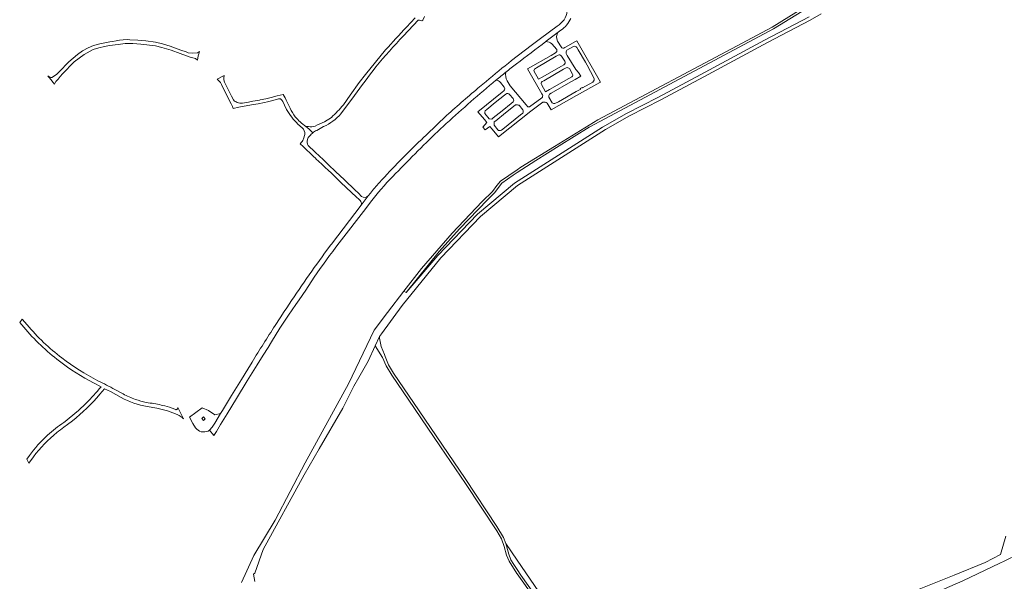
# Model space of a CAD drawing. Extents: x 146402 to 164798, y 455483 to 464134.
# Tile 59 of 256: x 154191 to 154803, y 459551 to 459900. Entities that reach past the tile are written whole.
import ezdxf

# ---------------------------------------------------------------- set-up
doc = ezdxf.new("R2010")
doc.units = 0
doc.header["$LTSCALE"] = 0.2
for name, color, linetype, lineweight in [('B-XX-VH-VERHARDING_ASFALT-GV', 252, 'CONTINUOUS', 18), ('B-XX-VH-VERHARDING_FUNDERING_ZAND-GV', 252, 'CONTINUOUS', 18), ('B-XX-VH-VERHARDING_HALFVERHARDING-GV', 252, 'CONTINUOUS', 18), ('B-XX-VH-VERHARDING_HALFVERHARDING_GRIND-GV', 252, 'CONTINUOUS', 18), ('B-XX-VH-VERHARDING_HALFVERHARDING_SCHELP-GV', 252, 'CONTINUOUS', 18)]:
    doc.layers.add(name, color=color, linetype=linetype, lineweight=lineweight)

msp = doc.modelspace()

# ---------------------------------------------------------------- linework, layer by layer
at = {"layer": 'B-XX-VH-VERHARDING_ASFALT-GV'}
for points in [[(154531.132, 459905.41, -0.2495284), (154524.758, 459896.071)], [(154527.109, 459893.476, 0.1428831), (154533.32, 459900.717)], [(154499.58, 459872.575, -0.0030083), (154517.721, 459886.39)], [(154496.522, 459874.641, 0.0044554), (154480.717, 459861.688)], [(154492.989, 459867.424, -0.0064795), (154499.58, 459872.575)], [(154486.85, 459862.373, -0.0062659), (154492.989, 459867.424)], [(154313.659, 459862.97, -0.1584633), (154316.973, 459858.372)], [(154318.809, 459859.992, -0.2022743), (154318.081, 459865.341)], [(154455.987, 459835.525, -0.0112083), (154486.806, 459862.336)], [(154475.596, 459857.388, 0.003075), (154465.247, 459848.54)], [(154326.107, 459848.581, -0.1123603), (154323.732, 459850.176)], [(154329.414, 459848.228, -0.1315572), (154326.107, 459848.581)], [(154351.794, 459850.778, -0.30733), (154353.923, 459850.088)], [(154465.247, 459848.54, 0.0180767), (154444.906, 459829.658)], [(154356.807, 459844.247, 0.0759055), (154363.88, 459835.116)], [(154362.215, 459839.691, -0.044898), (154359.017, 459844.953)], [(154368.774, 459833.69, -0.0687885), (154362.215, 459839.691)], [(154366.43, 459832.859, -0.2394739), (154368.152, 459828.759)], [(154371.251, 459827.885, -0.0244698), (154373.049, 459829.765)], [(154422.781, 459802.668, -0.007221), (154450.648, 459830.61)], [(154367.329, 459826.09, -0.1226313), (154366.046, 459823.947)], [(154370.808, 459821.168, -0.4485661), (154371.251, 459827.885)], [(154440.719, 459825.669, 0.0187158), (154414.407, 459798.818)], [(154408.927, 459786.6, -0.0286709), (154422.781, 459802.668)], [(154414.407, 459798.818, 0.0146176), (154408.805, 459792.244)], [(154407.524, 459790.625, -0.3953212), (154403.383, 459790.264)], [(154374.016, 459740.002, -0.0204329), (154389.503, 459761.311)], [(154380.409, 459754.931, 0.0116404), (154355.381, 459718.698)], [(154193.549, 459708.954, 0.0533239), (154215.728, 459687.925)], [(154217.258, 459689.896, -0.0517763), (154195.603, 459710.404)], [(154349.683, 459710.021, 0.006609), (154335.351, 459687.298)], [(154239.644, 459675.734, -0.0449303), (154217.258, 459689.896)], [(154215.728, 459687.925, 0.0449226), (154236.96, 459674.339)], [(154241.544, 459671.985, -0.0289054), (154232.311, 459661.807)], [(154250.175, 459670.265, 0.0088584), (154239.644, 459675.734)], [(154223.761, 459650.864, 0.0456033), (154240.831, 459667.3)], [(154254.083, 459665.353, 0.084433), (154270.272, 459659.676)], [(154262.96, 459664.109, -0.0411882), (154255.258, 459667.544)], [(154232.311, 459661.807, -0.0325042), (154218.471, 459649.865)], [(154269.551, 459662.318, -0.032283), (154262.96, 459664.109)], [(154281.106, 459660.094, 0.0333505), (154272.141, 459661.865)], [(154276.262, 459658.653, -0.0645996), (154289.311, 459654.456)], [(154289.28, 459659.113, -0.0466735), (154288.997, 459658.236)], [(154288.997, 459658.236, -0.4295965), (154288.006, 459657.79)], [(154289.311, 459654.456, -0.0707166), (154291.858, 459652.974)], [(154218.471, 459649.865, 0.0293438), (154208.404, 459641.899)], [(154214.195, 459643.529, -0.021478), (154218.492, 459646.817)], [(154208.404, 459641.899, 0.0507883), (154197.055, 459629.346)], [(154199.523, 459628.492, -0.0600832), (154214.195, 459643.529)]]:
    msp.add_lwpolyline(points, format="xyb", dxfattribs=at)
for points in [[(154524.758, 459896.071), (154514.386, 459888.317), (154508.612, 459883.942), (154496.522, 459874.641)], [(154517.721, 459886.39), (154517.976, 459886.582), (154525.553, 459892.302), (154527.109, 459893.476)], [(154318.081, 459865.341), (154313.659, 459862.97)], [(154480.717, 459861.688), (154475.596, 459857.388)], [(154486.806, 459862.336), (154486.85, 459862.373)], [(154316.973, 459858.372), (154322.349, 459847.732), (154323.146, 459846.03), (154323.59, 459844.763), (154327.176, 459845.569), (154335.062, 459847.055), (154339.156, 459847.813), (154342.997, 459848.568), (154344.881, 459848.972), (154348.278, 459849.84), (154351.794, 459850.778)], [(154323.732, 459850.176), (154322.542, 459852.425), (154318.809, 459859.992)], [(154359.017, 459844.953), (154357.192, 459848.731), (154356.541, 459850.103), (154355.839, 459851.393), (154354.686, 459853.595), (154350.925, 459852.611), (154347.256, 459851.656), (154343.981, 459850.893), (154340.41, 459850.156), (154339.997, 459850.096), (154335.845, 459849.296), (154333.12, 459848.817), (154329.414, 459848.228)], [(154353.923, 459850.088), (154354.427, 459849.162), (154355.515, 459846.809), (154356.807, 459844.247)], [(154363.88, 459835.116), (154366.43, 459832.859)], [(154373.049, 459829.765), (154372.369, 459830.593), (154370.537, 459832.24), (154368.774, 459833.69)], [(154444.906, 459829.658), (154444.108, 459828.86), (154441.29, 459826.207), (154440.719, 459825.669)], [(154450.648, 459830.61), (154455.987, 459835.525)], [(154366.046, 459823.947), (154365.241, 459822.987), (154367.056, 459821.328), (154367.604, 459820.757), (154369.004, 459819.355), (154371.556, 459816.937), (154373.328, 459815.278), (154375.021, 459813.694), (154375.045, 459813.671), (154378.67, 459810.273), (154381.418, 459807.654), (154381.979, 459807.119), (154382.008, 459807.092), (154385.285, 459803.957), (154388.672, 459800.749), (154389.52, 459799.936), (154390.34, 459799.149), (154390.569, 459798.93), (154393.826, 459795.772), (154397.177, 459792.611), (154399.922, 459790.069), (154400.109, 459789.891), (154401.865, 459788.216), (154402.395, 459787.668), (154402.82, 459787.165), (154403.094, 459786.646), (154403.266, 459785.916), (154403.137, 459784.785), (154407.524, 459790.625)], [(154368.152, 459828.759), (154367.329, 459826.09)], [(154403.383, 459790.264), (154403.172, 459790.469), (154401.629, 459791.97), (154399.002, 459794.51), (154396.635, 459796.698), (154395.504, 459797.744), (154393.519, 459799.672), (154392.469, 459800.692), (154390.043, 459803.016), (154390.006, 459803.052), (154387.15, 459805.744), (154386.638, 459806.223), (154383.524, 459809.131), (154383.3, 459809.352), (154380.336, 459812.263), (154379.834, 459812.737), (154376.83, 459815.57), (154376.619, 459815.769), (154375.15, 459817.149), (154373.44, 459818.753), (154371.059, 459820.932), (154370.808, 459821.168)], [(154408.805, 459792.244), (154407.524, 459790.625), (154403.137, 459784.785), (154384.659, 459760.589), (154384.101, 459759.858), (154380.568, 459755.149), (154380.409, 459754.931)], [(154389.503, 459761.311), (154405.98, 459782.771), (154408.927, 459786.6)], [(154335.351, 459687.298), (154332.64, 459683.009), (154328.709, 459676.513), (154322.617, 459666.618), (154316.895, 459657.247), (154315.81, 459655.344), (154312.211, 459649.432), (154310.6, 459646.896), (154308.993, 459645.032), (154311.652, 459641.802), (154313.263, 459644.239), (154315.834, 459648.479), (154319.845, 459655.205), (154325.611, 459664.653), (154332.366, 459675.761), (154338.444, 459685.636), (154342.28, 459691.567), (154345.281, 459696.476), (154347.35, 459699.862), (154352.685, 459708.297), (154358.005, 459716.408), (154362.493, 459722.991), (154364.615, 459726.044), (154368.652, 459731.959), (154374.016, 459740.002)], [(154195.603, 459710.404), (154192.597, 459714.014), (154191.045, 459711.98), (154193.549, 459708.954)], [(154355.381, 459718.698), (154352.821, 459714.823), (154349.683, 459710.021)], [(154236.96, 459674.339), (154241.544, 459671.985)], [(154240.831, 459667.3), (154243.79, 459670.806), (154247.35, 459668.967), (154254.083, 459665.353)], [(154255.258, 459667.544), (154250.175, 459670.265)], [(154272.141, 459661.865), (154269.551, 459662.318)], [(154270.272, 459659.676), (154276.262, 459658.653)], [(154288.006, 459657.79), (154287.352, 459658.039), (154285.744, 459658.638), (154284.007, 459659.249), (154281.106, 459660.094)], [(154291.858, 459652.974), (154292.863, 459652.166), (154289.28, 459659.113)], [(154218.492, 459646.817), (154220.721, 459648.494), (154223.761, 459650.864)], [(154197.055, 459629.346), (154195.408, 459626.968), (154196.732, 459624.539), (154199.523, 459628.492)]]:
    msp.add_lwpolyline(points, dxfattribs=at)
at = {"layer": 'B-XX-VH-VERHARDING_FUNDERING_ZAND-GV'}
for points in [[(154337.077, 459550.96), (154336.182, 459555.576), (154337.065, 459556.274), (154342.191, 459570.933), (154367.723, 459617.368), (154376.983, 459633.375), (154391.668, 459658.643), (154398.547, 459672.269), (154401.59, 459677.825), (154407.464, 459687.9), (154411.735, 459697.346), (154414.508, 459703.123), (154415.821, 459704.874), (154428.518, 459722.451), (154452.638, 459752.107), (154477.146, 459777.816), (154500.201, 459796.979), (154554.9, 459831.72), (154569.839, 459840.201), (154589.216, 459850.239), (154615.844, 459864.455), (154655.411, 459885.78), (154681.971, 459899.649), (154688.72, 459903.737)], [(154681.34, 459901.737), (154653.538, 459887.219), (154613.971, 459865.894), (154587.343, 459851.678), (154567.967, 459841.64), (154553.027, 459833.159), (154498.328, 459798.418), (154475.273, 459779.255), (154450.766, 459753.546), (154431.116, 459730.454), (154429.659, 459731.422), (154419.41, 459718.2), (154411.102, 459707.121), (154395.182, 459673.713), (154368.367, 459624.795), (154349.702, 459589.116), (154336.531, 459567.095), (154328.89, 459550.466)], [(154429.436, 459889.915), (154438.598, 459899.627)], [(154436.697, 459901.184), (154431.254, 459895.421)], [(154441.41, 459899.701), (154442.341, 459901.992)], [(154525.553, 459892.302), (154517.976, 459886.582), (154517.721, 459886.39)], [(154518.69, 459848.109), (154519.238, 459847.178), (154521.141, 459843.947), (154536.889, 459852.861), (154551.411, 459861.046), (154551.801, 459861.266), (154537.073, 459886.785), (154536.973, 459886.958), (154535.852, 459886.309), (154530.425, 459883.166), (154529.592, 459882.684)], [(154521.586, 459884.992), (154524.56, 459881.443)], [(154527.264, 459883.079), (154524.947, 459886.697)], [(154418.131, 459881.187), (154405.819, 459866.033), (154401.964, 459860.953), (154396.308, 459853.08), (154392.059, 459847.195)], [(154523.885, 459879.448), (154521.069, 459877.859), (154506.325, 459869.545)], [(154531.13, 459877.808), (154530.394, 459879.044)], [(154530.809, 459881.029), (154535.061, 459883.358)], [(154537.071, 459882.801), (154537.956, 459881.277), (154542.456, 459873.531), (154543.508, 459871.72), (154547.678, 459863.95)], [(154512.09, 459870.061), (154524.226, 459877.265), (154525.478, 459878.009)], [(154520.145, 459853.789), (154521.109, 459854.336), (154533.406, 459861.322), (154536.051, 459862.824), (154539.475, 459864.819), (154538.115, 459867.149), (154536.336, 459869.06), (154531.13, 459877.808)], [(154527.458, 459877.407), (154529.544, 459874.297)], [(154506.325, 459869.545), (154515.372, 459853.993), (154515.763, 459853.321)], [(154528.927, 459871.965), (154527.601, 459871.204), (154515.444, 459864.222), (154513.285, 459862.983), (154510.316, 459868.153)], [(154510.838, 459869.317), (154512.09, 459870.061)], [(154515.593, 459861.53), (154516.585, 459862.107), (154528.832, 459869.228), (154530.423, 459870.152)], [(154532.533, 459869.61), (154534.369, 459866.26)], [(154486.85, 459862.373), (154486.806, 459862.336)], [(154489.548, 459861.024), (154491.914, 459858.132)], [(154506.525, 459845.892), (154505.583, 459847.017), (154495.701, 459858.813), (154495.673, 459858.846), (154493.698, 459861.972)], [(154532.131, 459863.445), (154520.056, 459856.56), (154517.661, 459855.194), (154515.101, 459859.768)], [(154546.966, 459861.284), (154540.628, 459857.633), (154540.428, 459857.915), (154539.218, 459857.276), (154539.427, 459856.93), (154536.711, 459855.386), (154525.595, 459849.07), (154523.484, 459847.87)], [(154534.039, 459864.533), (154532.131, 459863.445)], [(154491.771, 459855.901), (154490.585, 459854.942), (154475.641, 459842.857), (154479.647, 459837.982), (154481.159, 459836.142), (154478.631, 459833.332), (154480.213, 459831.642), (154483.008, 459833.742), (154484.485, 459831.961), (154488.467, 459827.157), (154508.48, 459843.142), (154508.532, 459843.183), (154515.92, 459848.691)], [(154390.519, 459841.566), (154399.006, 459852.954)], [(154497.439, 459848.895), (154496.272, 459847.938), (154490.599, 459843.285), (154485.161, 459838.971), (154484.287, 459838.278), (154482.624, 459838.496), (154480.005, 459841.712)], [(154480.092, 459843.439), (154481.16, 459844.304), (154486.425, 459848.567), (154492.189, 459853.146)], [(154492.189, 459853.146), (154492.918, 459853.725)], [(154495.288, 459853.561), (154497.539, 459851.037)], [(154515.413, 459851.413), (154507.7, 459845.768)], [(154521.767, 459848.406), (154519.695, 459851.834)], [(154485.757, 459836.544), (154486.651, 459837.261), (154492.679, 459842.088), (154497.62, 459846.048), (154499.022, 459847.171)], [(154503.433, 459841.909), (154502.066, 459840.811), (154491.076, 459831.982), (154490.259, 459831.325)], [(154501.138, 459846.811), (154503.467, 459843.916)], [(154384.607, 459839.259), (154380.387, 459836.587)], [(154370.409, 459833.597), (154368.774, 459833.69), (154370.537, 459832.24), (154372.369, 459830.593), (154373.049, 459829.765)], [(154487.987, 459831.604), (154485.723, 459834.492)], [(154744.523, 459537.412), (154776.767, 459551.373), (154799.658, 459562.336), (154802.347, 459563.624), (154811.749, 459568.232), (154823.279, 459573.882), (154869.015, 459596.296), (154870.281, 459596.05), (154871.768, 459594.789), (154872.415, 459591.642), (154872.567, 459589.115), (154872.615, 459586.509), (154872.61, 459582.091), (154872.001, 459574.427), (154871.214, 459570.192), (154866.968, 459562.501), (154864.089, 459558.34), (154861.522, 459555.102), (154856.849, 459550.831)], [(154803.408, 459579.142), (154800.224, 459567.712), (154790.668, 459562.809), (154771.396, 459554.97), (154739.384, 459542.067)], [(154513.517, 459544.585), (154500, 459564.346), (154493.006, 459574.571), (154492.92, 459574.696), (154494.032, 459570.873), (154494.729, 459567.966), (154496.111, 459564.531), (154497.974, 459561.548), (154500, 459558.517), (154502.362, 459554.984), (154511.461, 459542.063)]]:
    msp.add_lwpolyline(points, dxfattribs=at)
for points in [[(154438.598, 459899.627, -0.2497495), (154439.907, 459899.484)], [(154439.907, 459899.484, 0.3453158), (154441.41, 459899.701)], [(154431.254, 459895.421, -0.0036933), (154418.131, 459881.187)], [(154524.947, 459886.697, -0.2629725), (154525.553, 459892.302)], [(154412.284, 459870.67, -0.0221699), (154429.436, 459889.915)], [(154517.721, 459886.39, -0.1609329), (154521.586, 459884.992)], [(154524.56, 459881.443, -0.3504515), (154523.885, 459879.448)], [(154529.592, 459882.684, -0.4720457), (154527.264, 459883.079)], [(154530.394, 459879.044, -0.1868448), (154530.809, 459881.029)], [(154535.061, 459883.358, -0.3229051), (154537.071, 459882.801)], [(154525.478, 459878.009, -0.3949833), (154527.458, 459877.407)], [(154529.544, 459874.297, -0.4790372), (154528.927, 459871.965)], [(154399.006, 459852.954, -0.0110391), (154412.284, 459870.67)], [(154492.989, 459867.424, 0.0062659), (154486.85, 459862.373)], [(154493.698, 459861.972, -0.1663621), (154492.989, 459867.424)], [(154510.316, 459868.153, -0.2133098), (154510.838, 459869.317)], [(154530.423, 459870.152, -0.2511686), (154532.533, 459869.61)], [(154486.806, 459862.336, -0.2180701), (154489.548, 459861.024)], [(154515.101, 459859.768, -0.4302437), (154515.593, 459861.53)], [(154534.369, 459866.26, -0.4099289), (154534.039, 459864.533)], [(154547.678, 459863.95, -0.2911435), (154546.966, 459861.284)], [(154491.914, 459858.132, -0.4137112), (154491.771, 459855.901)], [(154492.918, 459853.725, -0.4556749), (154495.288, 459853.561)], [(154497.539, 459851.037, -0.3324162), (154497.439, 459848.895)], [(154515.763, 459853.321, -0.212744), (154515.413, 459851.413)], [(154515.92, 459848.691, -0.2858911), (154518.69, 459848.109)], [(154519.695, 459851.834, -0.1964878), (154520.145, 459853.789)], [(154523.484, 459847.87, -0.2354403), (154521.767, 459848.406)], [(154392.059, 459847.195, -0.031195), (154384.607, 459839.259)], [(154480.005, 459841.712, -0.1905162), (154480.092, 459843.439)], [(154499.022, 459847.171, -0.1030958), (154501.138, 459846.811)], [(154503.467, 459843.916, -0.3119117), (154503.433, 459841.909)], [(154507.7, 459845.768, -0.0868295), (154506.525, 459845.892)], [(154380.387, 459836.587, 0.0088515), (154374.483, 459833.941)], [(154379.802, 459833.586, 0.1015595), (154390.519, 459841.566)], [(154485.723, 459834.492, -0.0847882), (154485.757, 459836.544)], [(154374.483, 459833.941, -0.1639583), (154370.409, 459833.597)], [(154373.049, 459829.765, -0.1193477), (154375.527, 459831.143)], [(154375.527, 459831.143, -0.0381137), (154379.802, 459833.586)], [(154490.259, 459831.325, -0.3191538), (154487.987, 459831.604)]]:
    msp.add_lwpolyline(points, format="xyb", dxfattribs=at)
at = {"layer": 'B-XX-VH-VERHARDING_HALFVERHARDING-GV'}
msp.add_lwpolyline([(154720.393, 459934.163), (154658.275, 459895.404), (154651.764, 459891.914), (154639.764, 459885.483), (154549.987, 459837.723), (154523.181, 459821.181), (154502.365, 459808.314), (154500, 459806.706), (154489.676, 459799.685), (154487.41, 459797.106), (154484.711, 459793.221), (154478.267, 459787.016), (154459.685, 459767.396), (154440.555, 459745.481), (154429.659, 459731.422), (154431.116, 459730.454), (154451.501, 459756.067), (154464.163, 459770.176), (154481.499, 459788.151), (154486.195, 459792.728), (154487.845, 459794.94), (154490.452, 459798.395), (154497.411, 459803.355), (154500, 459805.008), (154511.651, 459812.445), (154526.01, 459821.731), (154544.626, 459833.176), (154554.907, 459838.691), (154659.281, 459894.294), (154718.38, 459930.847)], dxfattribs=at)
at = {"layer": 'B-XX-VH-VERHARDING_HALFVERHARDING_GRIND-GV'}
for points in [[(154250.873, 459886.871), (154248.589, 459886.479), (154247.037, 459886.307), (154240.811, 459885.013), (154236.944, 459883.907), (154233.534, 459882.533), (154230.103, 459880.727), (154226.86, 459878.366), (154221.655, 459873.884), (154215.647, 459867.573), (154213.964, 459865.908), (154211.061, 459864.152)], [(154224.868, 459873.762), (154231.023, 459878.384), (154236.712, 459881.396), (154240.292, 459882.6), (154243.643, 459883.316), (154246.911, 459884.036), (154252.229, 459884.655), (154256.47, 459885.154), (154261.404, 459885.179), (154266.374, 459884.823), (154275.338, 459883.696), (154279.42, 459882.826), (154285.138, 459881.079), (154290.708, 459878.936), (154297.018, 459876.637), (154300.16, 459875.947), (154301.424, 459874.775)], [(154302.678, 459880.198), (154301.424, 459879.383), (154298.156, 459879.203), (154295.67, 459879.472), (154294.525, 459879.959), (154291.068, 459881.163), (154284.539, 459883.596), (154279.812, 459884.913), (154275.346, 459886.106), (154269.454, 459886.881), (154264.455, 459887.351), (154259.492, 459887.583), (154257.99, 459887.618), (154255.219, 459887.42), (154253.126, 459887.223), (154250.873, 459886.871)], [(154209.454, 459863.825), (154212.673, 459859.923), (154213.591, 459861.521)]]:
    msp.add_lwpolyline(points, dxfattribs=at)
for points in [[(154301.424, 459874.775, -0.0792744), (154302.678, 459880.198)], [(154213.591, 459861.521, -0.0371633), (154224.868, 459873.762)], [(154211.061, 459864.152, -0.2805002), (154208.606, 459865.221)], [(154208.606, 459865.221, 0.0560707), (154209.454, 459863.825)]]:
    msp.add_lwpolyline(points, format="xyb", dxfattribs=at)
for points in [[(154315.81, 459655.344), (154312.205, 459654.659), (154308.4, 459657.225), (154304.271, 459658.86), (154296.427, 459653.046), (154298.529, 459649.126), (154300.3, 459646.429), (154301.012, 459645.624), (154301.851, 459644.952), (154302.791, 459644.432), (154303.806, 459644.079), (154304.866, 459643.904), (154305.956, 459643.912), (154307.028, 459644.107), (154308.051, 459644.485), (154308.993, 459645.032), (154310.6, 459646.896), (154312.211, 459649.432)], [(154305.244, 459653.382), (154306.214, 459652.095), (154305.278, 459651.028), (154304.097, 459652.261)]]:
    msp.add_lwpolyline(points, close=True, dxfattribs=at)
at = {"layer": 'B-XX-VH-VERHARDING_HALFVERHARDING_SCHELP-GV'}
msp.add_lwpolyline([(154511.461, 459542.063), (154502.362, 459554.984), (154500, 459558.517), (154497.974, 459561.548), (154496.111, 459564.531), (154494.729, 459567.966), (154494.032, 459570.873), (154492.92, 459574.696), (154491.542, 459578.376), (154487.352, 459585.262), (154467.626, 459615.025), (154439.19, 459656.979), (154423.198, 459680.366), (154420.056, 459685.569), (154418.118, 459690.694), (154417.557, 459692.04), (154415.459, 459697.068), (154414.441, 459702.148), (154414.508, 459703.123), (154411.735, 459697.346), (154416.423, 459690.087), (154418.654, 459685.017), (154422.249, 459679.23), (154436.137, 459658.48), (154452.434, 459634.666), (154467.909, 459611.906), (154487.379, 459582.522), (154490.258, 459577.491), (154491.968, 459572.688), (154493.387, 459567.474), (154495.104, 459563.628), (154499.831, 459556.043), (154500, 459555.805), (154510.695, 459540.719)], dxfattribs=at)

doc.saveas('drawing.dxf')
